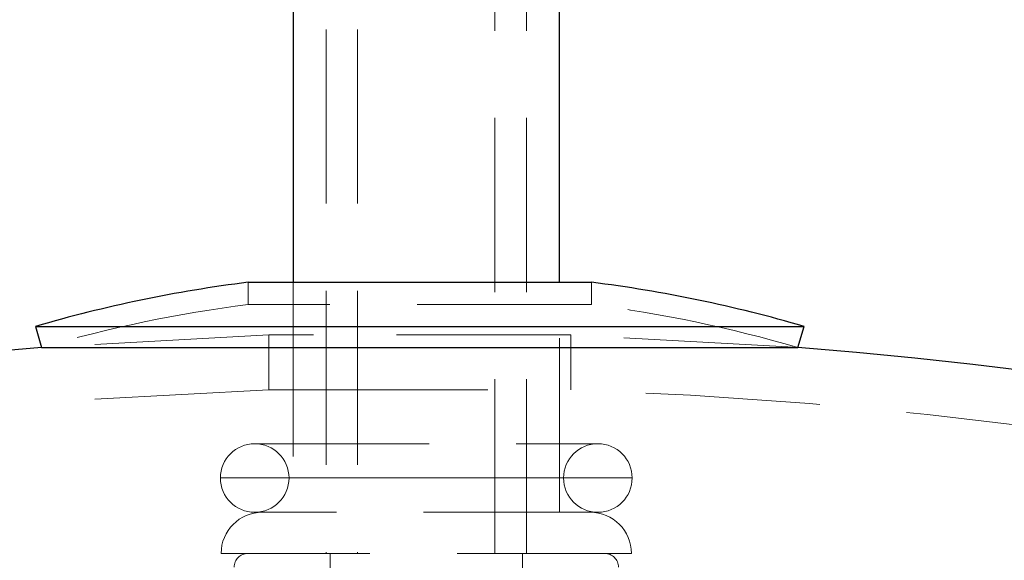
# Model space of a CAD drawing. Header units: millimetres. Extents: x 624 to 866, y 309 to 728.
# Tile 22 of 41: x 828.55 to 835.72, y 373.63 to 377.57. Entities that reach past the tile are written whole.
import ezdxf

# ---------------------------------------------------------------- set-up
doc = ezdxf.new("R2010")
doc.units = ezdxf.units.MM
doc.linetypes.add('HIDDEN', pattern=[1.905, 1.27, -0.635])

msp = doc.modelspace()

# ---------------------------------------------------------------- linework, layer by layer
at = {"color": 7, "linetype": 'Continuous', "lineweight": 25}
for p, q in [((830.5394, 407.9797), (830.5394, 375.6562)), ((832.4794, 375.6562), (832.4794, 407.9797)), ((830.2122, 375.6562), (830.6845, 375.6562)), ((830.6845, 375.6562), (832.7122, 375.6562)), ((828.6622, 375.3346), (828.707, 375.181)), ((828.6622, 375.3346), (833.6543, 375.3346)), ((833.6543, 375.3346), (834.2622, 375.3346)), ((834.2174, 375.181), (834.2622, 375.3346)), ((828.707, 375.181), (833.6192, 375.181)), ((833.6192, 375.181), (834.2174, 375.181))]:
    msp.add_line(p, q, dxfattribs=at)
at = {"color": 7, "linetype": 'HIDDEN', "lineweight": 18}
for p, q in [((830.7794, 407.9797), (830.7794, 373.6797)), ((831.0094, 407.9797), (831.0094, 373.6797)), ((832.0094, 373.6797), (832.0094, 407.9797)), ((832.2394, 373.6797), (832.2394, 407.9797)), ((830.2122, 375.6562), (830.2122, 375.4949)), ((830.5394, 375.6562), (830.5394, 373.9797)), ((832.4794, 373.9797), (832.4794, 375.6562)), ((832.7122, 375.4949), (832.7122, 375.6562)), ((830.6845, 375.4949), (830.2122, 375.4949)), ((832.7122, 375.4949), (830.6845, 375.4949)), ((830.6873, 375.2723), (830.3622, 375.2723)), ((830.3622, 375.2723), (830.3622, 374.8721)), ((832.5622, 375.2723), (830.6873, 375.2723)), ((832.5622, 374.8721), (832.5622, 375.2723)), ((830.3622, 374.8721), (830.6873, 374.8721)), ((830.6873, 374.8721), (832.5622, 374.8721)), ((830.2594, 374.4797), (832.7594, 374.4797)), ((830.0116, 374.2297), (833.0072, 374.2297)), ((832.5071, 374.2297), (830.5117, 374.2297)), ((832.7594, 373.9797), (830.2594, 373.9797)), ((833.004, 373.6797), (830.0148, 373.6797)), ((830.8094, 373.6797), (830.8094, 372.5827)), ((832.2094, 369.7597), (832.2094, 373.6797))]:
    msp.add_line(p, q, dxfattribs=at)
at = {"color": 7, "linetype": 'HIDDEN', "lineweight": 18, "flags": 128}
for points in [[(830.3622, 375.2723), (828.7743, 375.1863), (828.707, 375.181)], [(834.2174, 375.181), (834.1443, 375.1867), (832.5622, 375.2723)]]:
    msp.add_lwpolyline(points, dxfattribs=at)
at = {"color": 7, "linetype": 'Continuous', "lineweight": 25}
for centre, radius, start, end in [((831.4622, 365.7346), 10, 97.18076, 106.2602), ((831.4622, 365.7346), 10, 73.7398, 82.81924), ((831.4622, 340.2896), 35, 94.515, 242.79711), ((831.4622, 340.2896), 35, 0, 85.485)]:
    msp.add_arc(centre, radius, start, end, dxfattribs=at)
at = {"color": 7, "linetype": 'HIDDEN', "lineweight": 18}
for centre, radius, start, end in [((831.4622, 365.7346), 9.84, 97.29815, 106.2602), ((831.4622, 365.7346), 9.84, 73.7398, 82.70185), ((831.4622, 340.2896), 34.6, 91.82185, 244.11542), ((831.4622, 340.2896), 34.6, 0, 88.17815), ((830.2594, 374.2297), 0.25, 90, 180), ((830.2594, 374.2297), 0.25, 0, 90), ((832.7594, 374.2297), 0.25, 90, 180), ((832.7594, 374.2297), 0.25, 0, 90), ((830.2594, 374.2297), 0.25, 180, 270), ((830.2594, 374.2297), 0.25, 270, 0), ((832.7594, 374.2297), 0.25, 180, 270), ((832.7594, 374.2297), 0.25, 270, 0), ((830.3148, 373.6797), 0.3, 90, 180), ((832.704, 373.6797), 0.3, 0, 90), ((830.2094, 373.5797), 0.1, 90, 180), ((832.8094, 373.5797), 0.1, 0, 90)]:
    msp.add_arc(centre, radius, start, end, dxfattribs=at)

doc.saveas('drawing.dxf')
